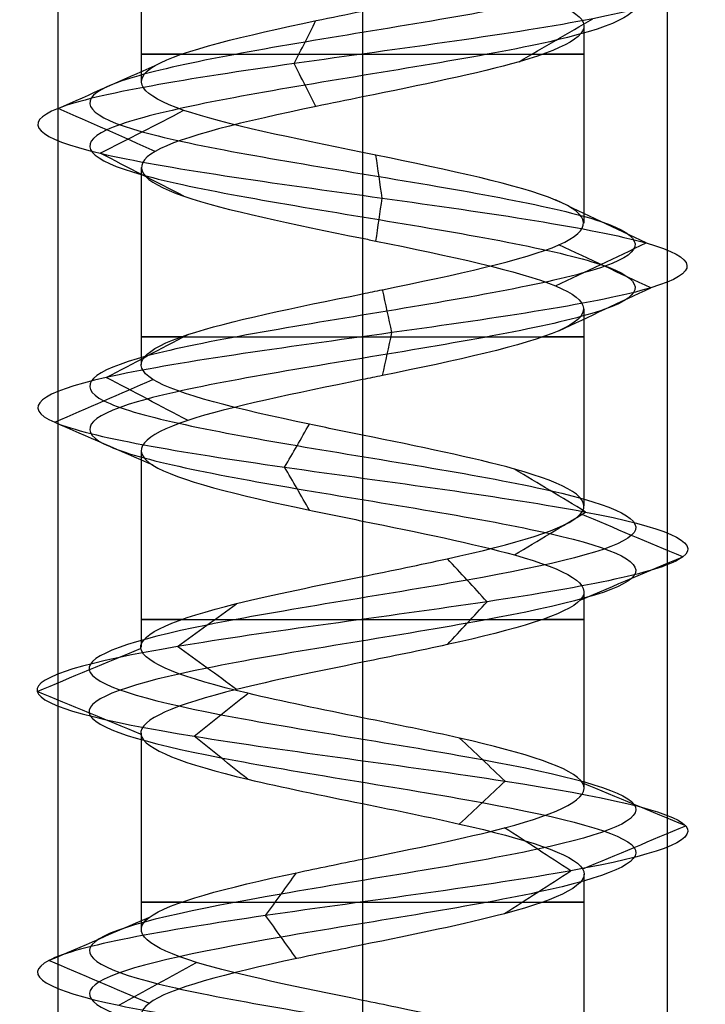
# Model space of a CAD drawing. Header units: millimetres. Extents: x -429 to 422, y -262 to 259.
# Tile 12 of 256: x -405.94 to -400.32, y 163.02 to 171.1. Entities that reach past the tile are written whole.
import ezdxf

# ---------------------------------------------------------------- set-up
doc = ezdxf.new("R2010")
doc.units = ezdxf.units.MM
doc.layers.add('Default', color=7, linetype='Continuous', true_color=0x000000)

msp = doc.modelspace()

# ---------------------------------------------------------------- linework, layer by layer
at = {"layer": 'Default', "color": 9, "true_color": 0xbebcba}
for p, q in [((-404.9433, 172.2035, 880.8222), (-404.9433, 170.5894, 880.8222)), ((-403.1274, 171.6242, 879.0097), (-403.1274, 170.0102, 879.0023)), ((-401.3115, 171.0458, 880.8222), (-401.3115, 169.4301, 880.8222)), ((-404.9433, 169.8863, 880.8222), (-404.9433, 168.2704, 880.8222)), ((-403.1274, 169.306, 879.0023), (-403.1274, 167.6914, 879.0065)), ((-401.3115, 168.7259, 880.8222), (-401.3115, 167.1128, 880.8222)), ((-404.9433, 167.5662, 880.8222), (-404.9433, 165.9528, 880.8222)), ((-403.1274, 166.9872, 879.0065), (-403.1274, 165.3738, 879.011)), ((-401.3115, 166.4074, 880.8222), (-401.3115, 164.7942, 880.8222)), ((-404.9433, 165.2483, 880.8222), (-404.9433, 163.6345, 880.8222)), ((-403.1274, 164.6696, 879.011), (-403.1274, 163.0559, 879.0056)), ((-401.3115, 164.0912, 880.8222), (-401.3115, 162.4757, 880.8222))]:
    msp.add_line(p, q, dxfattribs=at)
at = {"layer": 'Default', "color": 9, "true_color": 0xbebcba, "extrusion": (0, -1, 0)}
for centre, start, end in [((-403.1274, 880.8222, -170.817), 144.71146, 270), ((-403.1274, 880.8222, -170.817), 270, 35.49328), ((-403.1274, 880.8222, -168.4988), 144.52206, 270), ((-403.1274, 880.8222, -168.4988), 270, 35.34202), ((-403.1274, 880.8222, -166.1807), 144.57457, 270), ((-403.1274, 880.8222, -166.1807), 270, 35.22391), ((-403.1274, 880.8222, -163.8625), 144.64815, 270), ((-403.1274, 880.8222, -163.8625), 270, 35.45273)]:
    msp.add_arc(centre, 1.8159, start, end, dxfattribs=at)
at = {"layer": 'Default', "color": 9, "true_color": 0xbebcba}
for points, degree in [([(-403.1274, 199.9705, 878.5826), (-402.3832, 199.8479, 878.5826), (-400.9076, 199.6027, 879.3829), (-400.7127, 199.2349, 881.9095), (-402.7298, 198.8671, 883.438), (-405.108, 198.4993, 882.5775), (-405.6769, 198.1315, 880.1114), (-403.9147, 197.7638, 878.2956), (-401.4331, 197.396, 878.7891), (-400.5001, 197.0282, 881.1412), (-401.9688, 196.6604, 883.2017), (-404.4965, 196.2926, 883.0871), (-405.7727, 195.9248, 880.9021), (-404.6308, 195.5571, 878.6442), (-402.1146, 195.1893, 878.3771), (-400.5242, 194.8215, 880.3452), (-401.3134, 194.4537, 882.7493), (-403.7607, 194.0859, 883.3918), (-405.6292, 193.7181, 881.6855), (-405.2107, 193.3503, 879.19), (-402.8879, 192.9826, 878.1865), (-400.784, 192.6148, 879.5923), (-400.8222, 192.247, 882.1223), (-402.9676, 191.8792, 883.4639), (-405.259, 191.5114, 882.3907), (-405.6019, 191.1436, 879.8837), (-403.6828, 190.7759, 878.2346), (-401.256, 190.4081, 878.9508), (-400.5398, 190.0403, 881.3777), (-402.1889, 189.6725, 883.2968), (-404.6959, 189.3047, 882.9539), (-405.7691, 188.9369, 880.6624), (-404.4275, 188.5692, 878.517), (-401.8975, 188.2014, 878.4788), (-400.4917, 187.8336, 880.5827), (-401.4952, 187.4658, 882.9055), (-403.9907, 187.098, 883.324), (-405.697, 186.7302, 881.4556), (-405.0544, 186.3624, 879.0082), (-402.6503, 185.9947, 878.219), (-400.6823, 185.6269, 879.8094), (-400.9493, 185.2591, 882.3256), (-403.2073, 184.8913, 883.4675), (-405.3922, 184.5235, 882.1914), (-405.5069, 184.1557, 879.6636), (-403.4464, 183.788, 878.195), (-401.0943, 183.4202, 879.1279), (-400.6007, 183.0524, 881.6096), (-402.4167, 182.6846, 883.3715), (-404.8824, 182.3168, 882.8032), (-405.7438, 181.949, 880.424), (-404.2136, 181.5813, 878.4088), (-401.6905, 181.2135, 878.5997), (-400.4809, 180.8457, 880.8222), (-401.6905, 180.4779, 883.0447), (-404.2136, 180.1101, 883.2356), (-405.7438, 179.7423, 881.2204), (-404.8824, 179.3745, 878.8413), (-402.4167, 179.0068, 878.2729), (-400.6007, 178.639, 880.0349), (-401.0943, 178.2712, 882.5166), (-403.4464, 177.9034, 883.4494), (-405.5069, 177.5356, 881.9808), (-405.3922, 177.1678, 879.4531), (-403.2073, 176.8001, 878.1769), (-400.9493, 176.4323, 879.3188), (-400.6823, 176.0645, 881.835), (-402.6503, 175.6967, 883.4254), (-405.0544, 175.3289, 882.6362), (-405.697, 174.9611, 880.1889), (-403.9907, 174.5934, 878.3205), (-401.4952, 174.2256, 878.7389), (-400.4917, 173.8578, 881.0617), (-401.8975, 173.49, 883.1656), (-404.4275, 173.1222, 883.1274), (-405.7691, 172.7544, 880.982), (-404.6959, 172.3866, 878.6906), (-402.1889, 172.0189, 878.3477), (-400.5398, 171.6511, 880.2668), (-401.256, 171.2833, 882.6936), (-403.6828, 170.9155, 883.4098), (-405.6019, 170.5477, 881.7607), (-405.259, 170.1799, 879.2537), (-402.9676, 169.8122, 878.1805), (-400.8222, 169.4444, 879.5221), (-400.784, 169.0766, 882.0521), (-402.8879, 168.7088, 883.4579), (-405.2107, 168.341, 882.4544), (-405.6292, 167.9732, 879.9589), (-403.7607, 167.6055, 878.2526), (-401.3134, 167.2377, 878.8952), (-400.5242, 166.8699, 881.2993), (-402.1146, 166.5021, 883.2673), (-404.6308, 166.1343, 883.0003), (-405.7727, 165.7665, 880.7423), (-404.4965, 165.3987, 878.5574), (-401.9688, 165.031, 878.4428), (-400.5001, 164.6632, 880.5032), (-401.4331, 164.2954, 882.8553), (-403.9147, 163.9276, 883.3488), (-405.6769, 163.5598, 881.533), (-405.108, 163.192, 879.067), (-402.7298, 162.8243, 878.2064), (-400.7127, 162.4565, 879.7349), (-400.9076, 162.0887, 882.2615), (-402.3832, 161.8435, 883.0619), (-403.1274, 161.7209, 883.0619)], 3), ([(-403.1274, 199.7939, 878.1563), (-402.2416, 199.6713, 878.1563), (-400.4851, 199.4261, 879.109), (-400.2532, 199.0583, 882.1164), (-402.6542, 198.6906, 883.9359), (-405.4849, 198.3228, 882.9115), (-406.1621, 197.955, 879.9761), (-404.0645, 197.5872, 877.8148), (-401.1107, 197.2194, 878.4022), (-400.0001, 196.8516, 881.202), (-401.7484, 196.4839, 883.6545), (-404.7571, 196.1161, 883.5181), (-406.2761, 195.7483, 880.9174), (-404.9169, 195.3805, 878.2297), (-401.9219, 195.0127, 877.9118), (-400.0288, 194.6449, 880.2544), (-400.9682, 194.2772, 883.116), (-403.8813, 193.9094, 883.8809), (-406.1053, 193.5416, 881.8498), (-405.6072, 193.1738, 878.8794), (-402.8423, 192.806, 877.6849), (-400.338, 192.4382, 879.3582), (-400.3835, 192.0704, 882.3698), (-402.9372, 191.7027, 883.9667), (-405.6647, 191.3349, 882.6892), (-406.0729, 190.9671, 879.7051), (-403.7886, 190.5993, 877.7422), (-400.8999, 190.2315, 878.5947), (-400.0474, 189.8637, 881.4834), (-402.0103, 189.496, 883.7677), (-404.9944, 189.1282, 883.3595), (-406.2718, 188.7604, 880.632), (-404.6749, 188.3926, 878.0783), (-401.6634, 188.0248, 878.0329), (-399.9901, 187.657, 880.5371), (-401.1846, 187.2893, 883.302), (-404.155, 186.9215, 883.8001), (-406.186, 186.5537, 881.5761), (-405.4212, 186.1859, 878.663), (-402.5596, 185.8181, 877.7236), (-400.217, 185.4503, 879.6167), (-400.5348, 185.0825, 882.6117), (-403.2225, 184.7148, 883.971), (-405.8233, 184.347, 882.4519), (-405.9597, 183.9792, 879.4432), (-403.5071, 183.6114, 877.695), (-400.7074, 183.2436, 878.8054), (-400.1198, 182.8758, 881.7594), (-402.2815, 182.5081, 883.8567), (-405.2164, 182.1403, 883.1802), (-406.2417, 181.7725, 880.3482), (-404.4203, 181.4047, 877.9496), (-401.417, 181.0369, 878.1768), (-399.9772, 180.6691, 880.8222), (-401.417, 180.3014, 883.4676), (-404.4203, 179.9336, 883.6949), (-406.2417, 179.5658, 881.2962), (-405.2164, 179.198, 878.4643), (-402.2815, 178.8302, 877.7877), (-400.1198, 178.4624, 879.885), (-400.7074, 178.0946, 882.839), (-403.5071, 177.7269, 883.9494), (-405.9597, 177.3591, 882.2013), (-405.8233, 176.9913, 879.1925), (-403.2225, 176.6235, 877.6735), (-400.5348, 176.2557, 879.0327), (-400.217, 175.8879, 882.0277), (-402.5596, 175.5202, 883.9208), (-405.4212, 175.1524, 882.9814), (-406.186, 174.7846, 880.0683), (-404.155, 174.4168, 877.8443), (-401.1846, 174.049, 878.3424), (-399.9901, 173.6812, 881.1073), (-401.6634, 173.3134, 883.6116), (-404.6749, 172.9457, 883.5661), (-406.2718, 172.5779, 881.0124), (-404.9944, 172.2101, 878.2849), (-402.0103, 171.8423, 877.8767), (-400.0474, 171.4745, 880.161), (-400.8999, 171.1067, 883.0497), (-403.7886, 170.739, 883.9022), (-406.0729, 170.3712, 881.9393), (-405.6647, 170.0034, 878.9552), (-402.9372, 169.6356, 877.6778), (-400.3835, 169.2678, 879.2747), (-400.338, 168.9, 882.2862), (-402.8423, 168.5323, 883.9595), (-405.6072, 168.1645, 882.765), (-406.1053, 167.7967, 879.7946), (-403.8813, 167.4289, 877.7636), (-400.9682, 167.0611, 878.5284), (-400.0288, 166.6933, 881.3901), (-401.9219, 166.3255, 883.7326), (-404.9169, 165.9578, 883.4148), (-406.2761, 165.59, 880.7271), (-404.7571, 165.2222, 878.1263), (-401.7484, 164.8544, 877.9899), (-400.0001, 164.4866, 880.4425), (-401.1107, 164.1188, 883.2422), (-404.0645, 163.7511, 883.8297), (-406.1621, 163.3833, 881.6683), (-405.4849, 163.0155, 878.7329), (-402.6542, 162.6477, 877.7086), (-400.2532, 162.2799, 879.528), (-400.4851, 161.9121, 882.5354), (-402.2416, 161.6669, 883.4881), (-403.1274, 161.5444, 883.4881)], 3), ([(-403.1274, 199.6174, 878.5826), (-402.3832, 199.4948, 878.5826), (-400.9076, 199.2496, 879.3829), (-400.7127, 198.8818, 881.9095), (-402.7299, 198.514, 883.438), (-405.108, 198.1462, 882.5775), (-405.6769, 197.7784, 880.1114), (-403.9146, 197.4107, 878.2956), (-401.4331, 197.0429, 878.7891), (-400.5002, 196.6751, 881.1412), (-401.9689, 196.3073, 883.2016), (-404.4965, 195.9395, 883.087), (-405.7727, 195.5717, 880.9021), (-404.6308, 195.2039, 878.6442), (-402.1146, 194.8362, 878.3772), (-400.5242, 194.4684, 880.3452), (-401.3134, 194.1006, 882.7492), (-403.7607, 193.7328, 883.3918), (-405.6291, 193.365, 881.6855), (-405.2107, 192.9972, 879.1901), (-402.8879, 192.6295, 878.1866), (-400.784, 192.2617, 879.5923), (-400.8222, 191.8939, 882.1223), (-402.9676, 191.5261, 883.4639), (-405.259, 191.1583, 882.3907), (-405.6019, 190.7905, 879.8838), (-403.6828, 190.4228, 878.2347), (-401.256, 190.055, 878.9509), (-400.5398, 189.6872, 881.3777), (-402.1889, 189.3194, 883.2967), (-404.6959, 188.9516, 882.9538), (-405.7691, 188.5838, 880.6624), (-404.4275, 188.216, 878.5171), (-401.8975, 187.8483, 878.4789), (-400.4918, 187.4805, 880.5827), (-401.4952, 187.1127, 882.9055), (-403.9907, 186.7449, 883.3239), (-405.697, 186.3771, 881.4556), (-405.0544, 186.0093, 879.0082), (-402.6503, 185.6416, 878.2191), (-400.6823, 185.2738, 879.8094), (-400.9494, 184.906, 882.3256), (-403.2073, 184.5382, 883.4675), (-405.3922, 184.1704, 882.1913), (-405.5068, 183.8026, 879.6637), (-403.4464, 183.4348, 878.195), (-401.0944, 183.0671, 879.1279), (-400.6007, 182.6993, 881.6096), (-402.4167, 182.3315, 883.3715), (-404.8823, 181.9637, 882.8031), (-405.7438, 181.5959, 880.424), (-404.2135, 181.2281, 878.4089), (-401.6905, 180.8604, 878.5998), (-400.4809, 180.4926, 880.8222), (-401.6905, 180.1248, 883.0447), (-404.2135, 179.757, 883.2356), (-405.7438, 179.3892, 881.2204), (-404.8823, 179.0214, 878.8413), (-402.4167, 178.6537, 878.2729), (-400.6007, 178.2859, 880.0349), (-401.0944, 177.9181, 882.5165), (-403.4464, 177.5503, 883.4494), (-405.5068, 177.1825, 881.9808), (-405.3922, 176.8147, 879.4531), (-403.2073, 176.4469, 878.1769), (-400.9494, 176.0792, 879.3188), (-400.6823, 175.7114, 881.835), (-402.6503, 175.3436, 883.4254), (-405.0544, 174.9758, 882.6362), (-405.697, 174.608, 880.1889), (-403.9907, 174.2402, 878.3205), (-401.4952, 173.8725, 878.7389), (-400.4918, 173.5047, 881.0617), (-401.8975, 173.1369, 883.1656), (-404.4275, 172.7691, 883.1274), (-405.7691, 172.4013, 880.982), (-404.6959, 172.0335, 878.6906), (-402.1889, 171.6658, 878.3477), (-400.5398, 171.298, 880.2668), (-401.256, 170.9302, 882.6936), (-403.6828, 170.5624, 883.4098), (-405.6019, 170.1946, 881.7607), (-405.259, 169.8268, 879.2537), (-402.9676, 169.459, 878.1805), (-400.8222, 169.0913, 879.5221), (-400.784, 168.7235, 882.0521), (-402.8879, 168.3557, 883.4579), (-405.2107, 167.9879, 882.4544), (-405.6291, 167.6201, 879.9589), (-403.7607, 167.2523, 878.2526), (-401.3134, 166.8846, 878.8952), (-400.5242, 166.5168, 881.2993), (-402.1146, 166.149, 883.2673), (-404.6308, 165.7812, 883.0002), (-405.7727, 165.4134, 880.7423), (-404.4965, 165.0456, 878.5574), (-401.9689, 164.6779, 878.4428), (-400.5002, 164.3101, 880.5032), (-401.4331, 163.9423, 882.8553), (-403.9146, 163.5745, 883.3488), (-405.6769, 163.2067, 881.533), (-405.108, 162.8389, 879.067), (-402.7299, 162.4711, 878.2064), (-400.7127, 162.1034, 879.7349), (-400.9076, 161.7356, 882.2615), (-402.3832, 161.4904, 883.0618), (-403.1274, 161.3678, 883.0618)], 3), ([(-403.6878, 170.739, 883.433), (-403.6282, 170.8564, 883.1554), (-403.5687, 170.9738, 882.8779), (-403.5091, 171.0912, 882.6003)], 3), ([(-401.8413, 170.7546, 882.1083), (-401.6406, 170.872, 882.309), (-401.4399, 170.9894, 882.5097), (-401.2392, 171.1067, 882.7104)], 3), ([(-405.6241, 170.3712, 881.7691), (-405.3586, 170.4886, 881.6684), (-405.0931, 170.6061, 881.5677), (-404.8275, 170.7235, 881.467)], 3), ([(-403.509, 170.3867, 882.6001), (-403.5686, 170.5041, 882.8777), (-403.6282, 170.6215, 883.1554), (-403.6878, 170.739, 883.433)], 3), ([(-403.1274, 170.4649, 882.6381), (-403.1274, 169.6579, 882.6381), (-403.1274, 168.8509, 882.6381)], 2), ([(-404.8274, 170.0188, 881.4669), (-405.093, 170.1363, 881.5677), (-405.3585, 170.2537, 881.6684), (-405.6241, 170.3712, 881.7691)], 3), ([(-405.2782, 170.0034, 879.2397), (-405.0493, 170.1209, 879.408), (-404.8205, 170.2383, 879.5764), (-404.5917, 170.3558, 879.7448)], 3), ([(-404.5916, 169.6509, 879.7448), (-404.8205, 169.7684, 879.5764), (-405.0493, 169.8859, 879.408), (-405.2782, 170.0034, 879.2397)], 3), ([(-402.9662, 169.6356, 878.1568), (-402.9833, 169.7531, 878.4405), (-403.0005, 169.8706, 878.7242), (-403.0176, 169.9882, 879.0078)], 3), ([(-403.0176, 169.283, 879.0079), (-403.0005, 169.4006, 878.7242), (-402.9833, 169.5181, 878.4405), (-402.9662, 169.6356, 878.1568)], 3), ([(-400.8016, 169.2678, 879.5104), (-401.0492, 169.3854, 879.6501), (-401.2968, 169.5029, 879.7897), (-401.5444, 169.6205, 879.9294)], 3), ([(-401.5444, 168.9151, 879.9294), (-401.2968, 169.0327, 879.7897), (-401.0492, 169.1503, 879.6501), (-400.8016, 169.2678, 879.5104)], 3), ([(-400.763, 168.9, 882.0631), (-401.0148, 169.0176, 881.931), (-401.2666, 169.1352, 881.7988), (-401.5184, 169.2528, 881.6667)], 3), ([(-402.8857, 168.5323, 883.4815), (-402.9115, 168.6499, 883.1982), (-402.9372, 168.7675, 882.9149), (-402.963, 168.8852, 882.6316)], 3), ([(-401.5184, 168.5473, 881.6667), (-401.2666, 168.6649, 881.7988), (-401.0148, 168.7824, 881.931), (-400.763, 168.9, 882.0631)], 3), ([(-405.2294, 168.1645, 882.469), (-405.0057, 168.282, 882.2938), (-404.782, 168.3995, 882.1185), (-404.5583, 168.517, 881.9432)], 3), ([(-402.963, 168.1794, 882.6317), (-402.9372, 168.297, 882.915), (-402.9115, 168.4146, 883.1982), (-402.8857, 168.5323, 883.4815)], 3), ([(-405.6516, 167.7967, 879.9512), (-405.3833, 167.914, 880.0437), (-405.115, 168.0314, 880.1363), (-404.8468, 168.1488, 880.2289)], 3), ([(-404.558, 167.8118, 881.943), (-404.7818, 167.9293, 882.1184), (-405.0056, 168.0469, 882.2937), (-405.2294, 168.1645, 882.469)], 3), ([(-403.1274, 168.1467, 882.6381), (-403.1274, 167.3397, 882.6381), (-403.1274, 166.5327, 882.6381)], 2), ([(-404.8458, 167.4442, 880.2292), (-405.1144, 167.5617, 880.1365), (-405.383, 167.6792, 880.0439), (-405.6516, 167.7967, 879.9512)], 3), ([(-403.7664, 167.4289, 878.2295), (-403.6985, 167.5462, 878.505), (-403.6306, 167.6636, 878.7805), (-403.5627, 167.7809, 879.056)], 3), ([(-403.5625, 167.0766, 879.0567), (-403.6305, 167.194, 878.781), (-403.6985, 167.3115, 878.5053), (-403.7664, 167.4289, 878.2295)], 3), ([(-401.2971, 167.0611, 878.8779), (-401.4918, 167.1786, 879.0847), (-401.6865, 167.296, 879.2915), (-401.8812, 167.4135, 879.4983)], 3), ([(-401.8807, 166.709, 879.4978), (-401.6862, 166.8264, 879.2912), (-401.4916, 166.9438, 879.0845), (-401.2971, 167.0611, 878.8779)], 3), ([(-400.5009, 166.6933, 881.3035), (-400.7802, 166.8108, 881.2524), (-401.0595, 166.9282, 881.2012), (-401.3389, 167.0456, 881.15)], 3), ([(-401.3376, 166.3415, 881.1502), (-401.0587, 166.4588, 881.2013), (-400.7798, 166.5761, 881.2524), (-400.5009, 166.6933, 881.3035)], 3), ([(-402.1055, 166.3255, 883.2892), (-402.214, 166.4427, 883.0274), (-402.3224, 166.5599, 882.7656), (-402.4308, 166.6771, 882.5038)], 3), ([(-404.6443, 165.9578, 883.0198), (-404.4834, 166.0749, 882.7868), (-404.3226, 166.1919, 882.5537), (-404.1617, 166.309, 882.3207)], 3), ([(-402.4307, 165.9742, 882.5042), (-402.3223, 166.0913, 882.7659), (-402.2139, 166.2084, 883.0275), (-402.1055, 166.3255, 883.2892)], 3), ([(-404.1618, 165.6065, 882.3208), (-404.3226, 165.7236, 882.5538), (-404.4834, 165.8407, 882.7868), (-404.6443, 165.9578, 883.0198)], 3), ([(-405.7964, 165.59, 880.7416), (-405.5134, 165.7071, 880.7501), (-405.2303, 165.8242, 880.7587), (-404.9472, 165.9413, 880.7672)], 3), ([(-403.1274, 165.8286, 882.6381), (-403.1274, 165.0216, 882.6381), (-403.1274, 164.2146, 882.6381)], 2), ([(-404.9473, 165.2387, 880.7672), (-405.2303, 165.3558, 880.7587), (-405.5134, 165.4729, 880.7501), (-405.7964, 165.59, 880.7416)], 3), ([(-404.5088, 165.2222, 878.5371), (-404.3623, 165.3393, 878.7794), (-404.2158, 165.4565, 879.0218), (-404.0692, 165.5736, 879.2642)], 3), ([(-404.0692, 164.8708, 879.2642), (-404.2158, 164.9879, 879.0218), (-404.3623, 165.1051, 878.7794), (-404.5088, 165.2222, 878.5371)], 3), ([(-401.9584, 164.8544, 878.4214), (-402.0825, 164.9716, 878.6761), (-402.2065, 165.0887, 878.9308), (-402.3305, 165.2059, 879.1855)], 3), ([(-402.3305, 164.5029, 879.1856), (-402.2065, 164.6201, 878.9309), (-402.0825, 164.7373, 878.6761), (-401.9584, 164.8544, 878.4214)], 3), ([(-400.4766, 164.4866, 880.5003), (-400.7579, 164.6038, 880.5345), (-401.0391, 164.721, 880.5686), (-401.3204, 164.8381, 880.6028)], 3), ([(-401.4179, 164.1188, 882.8735), (-401.5993, 164.236, 882.6558), (-401.7807, 164.3532, 882.4381), (-401.9621, 164.4704, 882.2204)], 3), ([(-401.3205, 164.1351, 880.6028), (-401.0392, 164.2523, 880.5687), (-400.7579, 164.3694, 880.5345), (-400.4766, 164.4866, 880.5003)], 3), ([(-403.9218, 163.7511, 883.3715), (-403.8375, 163.8683, 883.101), (-403.7531, 163.9855, 882.8304), (-403.6688, 164.1027, 882.5598)], 3), ([(-401.9622, 163.7672, 882.2203), (-401.7808, 163.8844, 882.438), (-401.5993, 164.0016, 882.6558), (-401.4179, 164.1188, 882.8735)], 3), ([(-405.6996, 163.3833, 881.5393), (-405.4265, 163.5005, 881.4632), (-405.1535, 163.6177, 881.387), (-404.8804, 163.735, 881.3109)], 3), ([(-403.6688, 163.3994, 882.5596), (-403.7531, 163.5166, 882.8302), (-403.8374, 163.6338, 883.1009), (-403.9218, 163.7511, 883.3715)], 3), ([(-403.1274, 163.5104, 882.6381), (-403.1274, 162.7034, 882.6381), (-403.1274, 161.8964, 882.6381)], 2), ([(-404.8802, 163.0315, 881.3109), (-405.1534, 163.1488, 881.387), (-405.4265, 163.266, 881.4632), (-405.6996, 163.3833, 881.5393)], 3), ([(-405.126, 163.0155, 879.0514), (-404.9138, 163.1327, 879.2395), (-404.7016, 163.25, 879.4275), (-404.4893, 163.3673, 879.6155)], 3)]:
    msp.add_open_spline(points, degree=degree, dxfattribs=at)
at = {"layer": 'Default'}
for points in [[(-405.6274, 195.0648, 880.8222), (-405.6274, 172.5648, 880.8222), (-405.6274, 150.0648, 880.8222)], [(-403.1274, 195.0648, 883.3222), (-403.1274, 172.5648, 883.3222), (-403.1274, 150.0648, 883.3222)], [(-403.1274, 195.0648, 878.3222), (-403.1274, 172.5648, 878.3222), (-403.1274, 150.0648, 878.3222)], [(-400.6274, 195.0648, 880.8222), (-400.6274, 172.5648, 880.8222), (-400.6274, 150.0648, 880.8222)]]:
    msp.add_open_spline(points, degree=2, dxfattribs=at)
at = {"layer": 'Default', "color": 9, "true_color": 0xbebcba}
for points, knots in [([(-403.1274, 171.6242, 879.0097), (-402.907, 171.5796, 879.0081), (-402.0831, 171.4123, 879.1466), (-401.0294, 171.1225, 880.3724), (-401.5688, 170.7808, 882.1999), (-402.6529, 170.5617, 882.6335), (-403.1274, 170.4649, 882.6381)], [-8.341619, -8.341619, -8.341619, -8.341619, -7.377266, -4.730251, -2.083235, 0, 0, 0, 0]), ([(-403.1274, 170.0102, 879.0023), (-403.6914, 170.1253, 879.0053), (-404.2576, 170.2404, 879.2889), (-404.5917, 170.3555, 879.7432), (-404.9475, 170.4781, 880.2271), (-405.0401, 170.6007, 880.9047), (-404.8269, 170.7233, 881.4664), (-404.6138, 170.8458, 882.0281), (-404.095, 170.9684, 882.4739), (-403.5076, 171.091, 882.6001), (-403.383, 171.117, 882.6269), (-403.2553, 171.143, 882.6393), (-403.1274, 171.1691, 882.6381)], [-7.812655, -7.812655, -7.812655, -7.812655, -5.479147, -5.479147, -5.479147, -2.993053, -2.993053, -2.993053, -0.506657, -0.506657, -0.506657, 0, 0, 0, 0]), ([(-403.1274, 170.4649, 882.6381), (-403.2553, 170.4389, 882.6393), (-403.985, 170.2903, 882.5685), (-405.1326, 170.0191, 881.5823), (-404.8606, 169.6588, 879.5909), (-403.6914, 169.4211, 879.0053), (-403.1274, 169.306, 879.0023)], [-16.733472, -16.733472, -16.733472, -16.733472, -16.170327, -13.515497, -10.860667, -8.36821, -8.36821, -8.36821, -8.36821]), ([(-403.1274, 168.8509, 882.6381), (-403.0727, 168.862, 882.6385), (-403.0181, 168.8732, 882.6362), (-402.9637, 168.8843, 882.6313), (-402.3654, 169.0069, 882.577), (-401.7966, 169.1295, 882.1972), (-401.5174, 169.2521, 881.6655), (-401.2381, 169.3747, 881.1337), (-401.2483, 169.4973, 880.45), (-401.5432, 169.6199, 879.927), (-401.8382, 169.7425, 879.4039), (-402.4178, 169.8651, 879.0414), (-403.0173, 169.9877, 879.0053), (-403.0539, 169.9952, 879.0031), (-403.0906, 170.0027, 879.0021), (-403.1274, 170.0102, 879.0023)], [-15.637844, -15.637844, -15.637844, -15.637844, -15.421283, -15.421283, -15.421283, -12.935291, -12.935291, -12.935291, -10.449867, -10.449867, -10.449867, -7.964668, -7.964668, -7.964668, -7.812655, -7.812655, -7.812655, -7.812655]), ([(-403.1274, 169.306, 879.0023), (-403.0906, 169.2985, 879.0021), (-402.4533, 169.1684, 879.0193), (-401.2585, 168.9157, 879.7664), (-401.2279, 168.548, 881.8174), (-402.4171, 168.2916, 882.6116), (-403.0727, 168.1579, 882.6385), (-403.1274, 168.1467, 882.6381)], [-8.36821, -8.36821, -8.36821, -8.36821, -8.205837, -5.551007, -2.896178, -0.241348, 0, 0, 0, 0]), ([(-403.1274, 167.6914, 879.0065), (-403.2744, 167.7212, 879.005), (-403.4211, 167.7511, 879.0211), (-403.5631, 167.781, 879.056), (-404.1463, 167.9036, 879.1995), (-404.6512, 168.0262, 879.6604), (-404.8471, 168.1488, 880.228), (-405.043, 168.2714, 880.7955), (-404.9298, 168.394, 881.4697), (-404.5593, 168.5165, 881.9423), (-404.2227, 168.6279, 882.3716), (-403.6737, 168.7393, 882.6346), (-403.1274, 168.8509, 882.6381)], [-7.818708, -7.818708, -7.818708, -7.818708, -7.213111, -7.213111, -7.213111, -4.728044, -4.728044, -4.728044, -2.243093, -2.243093, -2.243093, 0, 0, 0, 0]), ([(-403.1274, 168.1467, 882.6381), (-403.6737, 168.0352, 882.6346), (-404.827, 167.8012, 882.0823), (-405.1561, 167.4446, 880.1213), (-404.0233, 167.1696, 879.0873), (-403.2744, 167.0171, 879.005), (-403.1274, 166.9872, 879.0065)], [-16.708333, -16.708333, -16.708333, -16.708333, -14.299639, -11.648583, -8.997526, -8.351683, -8.351683, -8.351683, -8.351683]), ([(-403.1274, 166.5327, 882.6381), (-402.8889, 166.581, 882.6392), (-402.6509, 166.6293, 882.5954), (-402.4323, 166.6776, 882.5047), (-401.8773, 166.8002, 882.2746), (-401.4474, 166.9228, 881.7425), (-401.3391, 167.0454, 881.1514), (-401.2308, 167.168, 880.5604), (-401.444, 167.2906, 879.9104), (-401.8813, 167.4132, 879.4984), (-402.2121, 167.5059, 879.1868), (-402.671, 167.5986, 879.0114), (-403.1274, 167.6914, 879.0065)], [-15.618997, -15.618997, -15.618997, -15.618997, -14.672133, -14.672133, -14.672133, -12.185539, -12.185539, -12.185539, -9.698961, -9.698961, -9.698961, -7.818708, -7.818708, -7.818708, -7.818708]), ([(-403.1274, 166.9872, 879.0065), (-402.671, 166.8945, 879.0114), (-401.6053, 166.6792, 879.4187), (-401.0175, 166.3413, 881.2104), (-402.0466, 166.0478, 882.4843), (-402.8889, 165.8769, 882.6392), (-403.1274, 165.8286, 882.6381)], [-8.351683, -8.351683, -8.351683, -8.351683, -6.346469, -3.695412, -1.044355, 0, 0, 0, 0]), ([(-403.1274, 165.3738, 879.011), (-403.4576, 165.4406, 879.0118), (-403.7881, 165.5074, 879.0981), (-404.0684, 165.5743, 879.2676), (-404.5824, 165.6969, 879.5784), (-404.9273, 165.8195, 880.169), (-404.9455, 165.9421, 880.7694), (-404.9636, 166.0647, 881.3698), (-404.655, 166.1872, 881.9801), (-404.1607, 166.3098, 882.3214), (-403.8613, 166.3841, 882.5281), (-403.4939, 166.4583, 882.6361), (-403.1274, 166.5327, 882.6381)], [-7.796549, -7.796549, -7.796549, -7.796549, -6.441264, -6.441264, -6.441264, -3.955263, -3.955263, -3.955263, -1.46928, -1.46928, -1.46928, 0, 0, 0, 0]), ([(-403.1274, 165.8286, 882.6381), (-403.4939, 165.7542, 882.6361), (-404.4681, 165.5573, 882.3497), (-405.2722, 165.2379, 880.7595), (-404.3943, 164.9259, 879.2564), (-403.4576, 164.7364, 879.0118), (-403.1274, 164.6696, 879.011)], [-16.672198, -16.672198, -16.672198, -16.672198, -15.070127, -12.424469, -9.778811, -8.336384, -8.336384, -8.336384, -8.336384]), ([(-403.1274, 164.2146, 882.6381), (-402.7067, 164.3002, 882.6344), (-402.2841, 164.3856, 882.4885), (-401.9629, 164.4709, 882.2208), (-401.5015, 164.5935, 881.8364), (-401.2493, 164.7161, 881.2007), (-401.3217, 164.8387, 880.6045), (-401.3941, 164.9613, 880.0083), (-401.7911, 165.0839, 879.4515), (-402.3311, 165.2065, 879.1886), (-402.5767, 165.2622, 879.0691), (-402.852, 165.318, 879.0103), (-403.1274, 165.3738, 879.011)], [-15.595245, -15.595245, -15.595245, -15.595245, -13.898328, -13.898328, -13.898328, -11.412725, -11.412725, -11.412725, -8.927088, -8.927088, -8.927088, -7.796549, -7.796549, -7.796549, -7.796549]), ([(-403.1274, 164.6696, 879.011), (-402.852, 164.6138, 879.0103), (-401.9716, 164.4355, 879.1983), (-400.9972, 164.1345, 880.5651), (-401.677, 163.804, 882.2789), (-402.7067, 163.5961, 882.6344), (-403.1274, 163.5104, 882.6381)], [-8.336384, -8.336384, -8.336384, -8.336384, -7.133153, -4.487495, -1.841837, 0, 0, 0, 0]), ([(-403.1274, 163.0559, 879.0056), (-403.6375, 163.1598, 879.0106), (-404.1504, 163.2637, 879.2358), (-404.4878, 163.3676, 879.6168), (-404.886, 163.4902, 880.0664), (-405.0396, 163.6128, 880.733), (-404.8783, 163.7354, 881.3116), (-404.717, 163.8579, 881.8903), (-404.2406, 163.9805, 882.3811), (-403.6671, 164.1031, 882.5599), (-403.4932, 164.1403, 882.614), (-403.3105, 164.1774, 882.6396), (-403.1274, 164.2146, 882.6381)], [-7.804039, -7.804039, -7.804039, -7.804039, -5.698096, -5.698096, -5.698096, -3.212039, -3.212039, -3.212039, -0.725837, -0.725837, -0.725837, 0, 0, 0, 0]), ([(-403.1274, 163.5104, 882.6381), (-403.3105, 163.4733, 882.6396), (-404.0963, 163.3135, 882.5299), (-405.1933, 163.0312, 881.3995), (-404.7323, 162.6634, 879.3998), (-402.8043, 162.2956, 878.7019), (-401.4829, 161.9984, 879.7033), (-401.3129, 161.8238, 880.5652), (-401.3141, 161.7718, 880.8222)], [-16.739226, -16.739226, -16.739226, -16.739226, -15.934456, -13.278713, -10.622971, -7.967228, -5.311485, -4.184629, -4.184629, -4.184629, -4.184629]), ([(-403.1274, 161.8964, 882.6381), (-402.5239, 162.019, 882.6382), (-401.9256, 162.1416, 882.3138), (-401.6001, 162.2642, 881.8102), (-401.2746, 162.3868, 881.3066), (-401.2219, 162.5094, 880.6238), (-401.468, 162.632, 880.0759), (-401.7142, 162.7546, 879.528), (-402.2593, 162.8772, 879.1149), (-402.8531, 162.9998, 879.0247), (-402.9438, 163.0185, 879.011), (-403.0355, 163.0372, 879.0047), (-403.1274, 163.0559, 879.0056)], [-15.63889, -15.63889, -15.63889, -15.63889, -13.154993, -13.154993, -13.154993, -10.669229, -10.669229, -10.669229, -8.183317, -8.183317, -8.183317, -7.804039, -7.804039, -7.804039, -7.804039])]:
    msp.add_open_spline(points, degree=3, knots=knots, dxfattribs=at)

doc.saveas('drawing.dxf')
